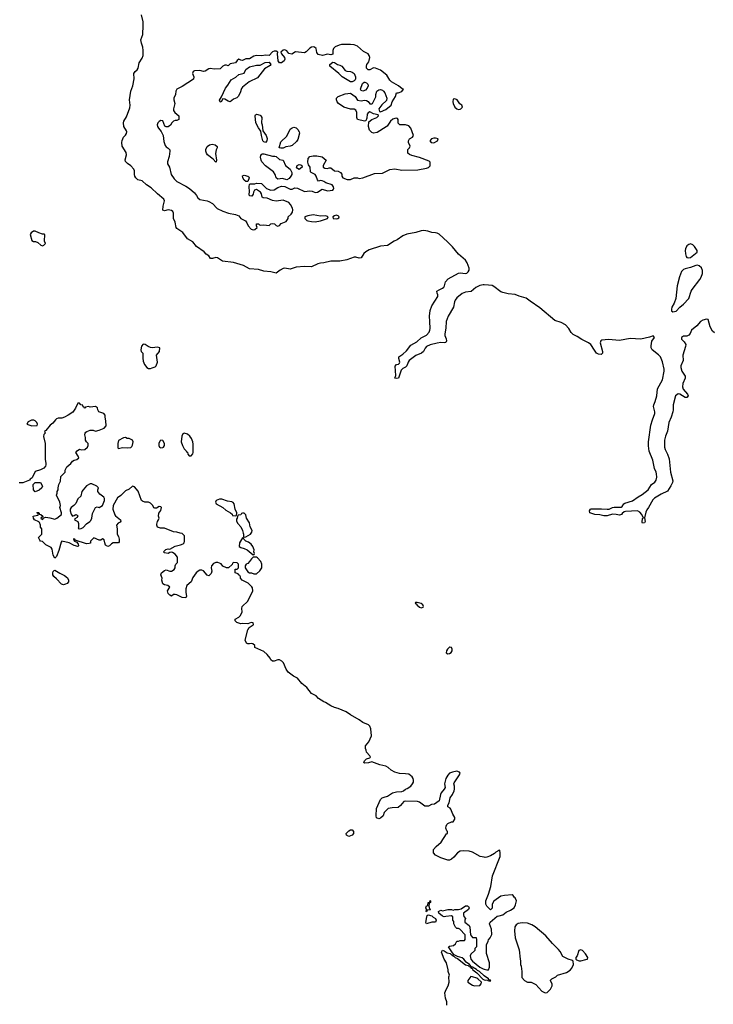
# Model space of a CAD drawing. Header units: inches. Extents: x 2380427 to 2580949, y 385907 to 546039.
# Tile 93 of 121: x 2504754 to 2512588, y 464681 to 475796. Entities that reach past the tile are written whole.
import ezdxf

# ---------------------------------------------------------------- set-up
doc = ezdxf.new("R2010")
doc.units = ezdxf.units.IN
doc.header["$MEASUREMENT"] = 0
for name, color, linetype in [('C5406', 7, 'Continuous'), ('C5407', 7, 'Continuous'), ('C5416', 7, 'Continuous'), ('C5417', 7, 'Continuous')]:
    doc.layers.add(name, color=color, linetype=linetype)

msp = doc.modelspace()

# ---------------------------------------------------------------- linework, layer by layer
at = {"layer": 'C5406', "color": 5, "elevation": 40}
for points in [[(2505855, 470000), (2505855, 469990), (2505870, 469962), (2505879, 469930), (2505877, 469903), (2505871, 469889), (2505810, 469889), (2505790, 469878), (2505770, 469855), (2505750, 469849), (2505725, 469865), (2505715, 469890), (2505710, 469926), (2505690, 469935), (2505670, 469922), (2505650, 469922), (2505590, 469946), (2505554, 469910), (2505552, 469888), (2505538, 469882), (2505510, 469879), (2505380, 469920), (2505375, 469930), (2505366, 469934), (2505362, 469930), (2505370, 469914), (2505378, 469918), (2505372, 469910), (2505399, 469899), (2505416, 469876), (2505419, 469861), (2505414, 469850), (2505411, 469849), (2505370, 469861), (2505312, 469892), (2505230, 469908), (2505221, 469899), (2505196, 469804), (2505170, 469738), (2505150, 469718), (2505133, 469753), (2505119, 469819), (2505110, 469838), (2505050, 469868), (2505010, 469906), (2504990, 469908), (2504980, 469920), (2504968, 469950), (2505006, 469990), (2505006, 470000)], [(2510000, 466341), (2509955, 466350), (2509870, 466397), (2509831, 466409), (2509767, 466413), (2509730, 466409), (2509698, 466390), (2509658, 466342), (2509630, 466318), (2509610, 466308), (2509590, 466308), (2509510, 466335), (2509450, 466366), (2509428, 466390), (2509428, 466430), (2509458, 466462), (2509515, 466510), (2509576, 466604), (2509586, 466610), (2509586, 466630), (2509578, 466638), (2509568, 466670), (2509569, 466691), (2509578, 466710), (2509590, 466722), (2509630, 466742), (2509650, 466742), (2509668, 466770), (2509668, 466790), (2509646, 466826), (2509623, 466883), (2509615, 466895), (2509589, 466909), (2509588, 466928), (2509603, 466957), (2509616, 467010), (2509644, 467050), (2509660, 467090), (2509665, 467110), (2509664, 467144), (2509657, 467170), (2509660, 467180), (2509722, 467270), (2509729, 467290), (2509722, 467302), (2509690, 467313), (2509642, 467302), (2509610, 467289), (2509590, 467269), (2509567, 467230), (2509552, 467170), (2509561, 467130), (2509550, 467109), (2509515, 467070), (2509506, 467050), (2509490, 466978), (2509439, 466941), (2509404, 466936), (2509370, 466918), (2509330, 466918), (2509270, 466962), (2509246, 466970), (2509107, 466973), (2509091, 466969), (2509056, 466924), (2509030, 466902), (2508960, 466900), (2508914, 466890), (2508872, 466848), (2508858, 466810), (2508830, 466782), (2508810, 466775), (2508785, 466785), (2508779, 466810), (2508784, 466890), (2508830, 466992), (2508849, 467011), (2508870, 467021), (2508910, 467031), (2508966, 467070), (2509010, 467081), (2509070, 467085), (2509089, 467091), (2509110, 467111), (2509130, 467118), (2509170, 467145), (2509192, 467168), (2509201, 467190), (2509203, 467210), (2509198, 467230), (2509186, 467250), (2509150, 467278), (2509110, 467284), (2509045, 467285), (2508990, 467301), (2508950, 467324), (2508916, 467356), (2508890, 467369), (2508823, 467383), (2508730, 467418), (2508694, 467406), (2508650, 467402), (2508642, 467410), (2508649, 467431), (2508670, 467451), (2508710, 467462), (2508715, 467470), (2508710, 467486), (2508670, 467526), (2508668, 467550), (2508658, 467570), (2508660, 467600), (2508696, 467644), (2508729, 467710), (2508721, 467790), (2508710, 467822), (2508695, 467835), (2508630, 467864), (2508590, 467894), (2508490, 467949), (2508441, 467981), (2508350, 468019), (2508308, 468030), (2508268, 468050), (2508209, 468089), (2508190, 468095), (2508130, 468135), (2508102, 468162), (2508049, 468189), (2507997, 468257), (2507941, 468301), (2507890, 468362), (2507846, 468386), (2507788, 468430), (2507764, 468464), (2507734, 468534), (2507715, 468555), (2507690, 468568), (2507670, 468569), (2507630, 468555), (2507610, 468555), (2507589, 468569), (2507582, 468590), (2507549, 468629), (2507510, 468662), (2507410, 468708), (2507408, 468730), (2507389, 468749), (2507370, 468755), (2507351, 468749), (2507330, 468749), (2507316, 468756), (2507302, 468790), (2507329, 468910), (2507346, 468934), (2507390, 468965), (2507393, 468970), (2507390, 468986), (2507370, 468992), (2507330, 468975), (2507270, 468979), (2507250, 468975), (2507208, 468990), (2507188, 469010), (2507188, 469030), (2507230, 469052), (2507248, 469070), (2507268, 469110), (2507262, 469150), (2507267, 469173), (2507330, 469232), (2507389, 469350), (2507382, 469382), (2507375, 469395), (2507334, 469434), (2507268, 469470), (2507249, 469490), (2507248, 469508), (2507242, 469522), (2507226, 469530), (2507222, 469542), (2507188, 469550), (2507187, 469593), (2507210, 469594), (2507226, 469610), (2507226, 469650), (2507210, 469666), (2507173, 469667), (2507158, 469662), (2507153, 469647), (2507114, 469610), (2507090, 469608), (2507050, 469628), (2507030, 469654), (2506991, 469669), (2506970, 469669), (2506944, 469656), (2506921, 469630), (2506916, 469610), (2506925, 469570), (2506915, 469545), (2506890, 469518), (2506870, 469526), (2506830, 469574), (2506810, 469581), (2506790, 469581), (2506768, 469572), (2506746, 469550), (2506710, 469498), (2506691, 469450), (2506642, 469410), (2506631, 469370), (2506631, 469331), (2506639, 469290), (2506630, 469268), (2506590, 469273), (2506530, 469304), (2506510, 469309), (2506490, 469308), (2506470, 469288), (2506450, 469298), (2506430, 469318), (2506422, 469350), (2506448, 469390), (2506426, 469410), (2506390, 469415), (2506369, 469429), (2506361, 469470), (2506364, 469490), (2506349, 469531), (2506355, 469550), (2506390, 469578), (2506410, 469585), (2506450, 469571), (2506469, 469571), (2506498, 469590), (2506509, 469610), (2506509, 469630), (2506518, 469650), (2506538, 469670), (2506538, 469730), (2506510, 469764), (2506480, 469780), (2506470, 469784), (2506450, 469782), (2506430, 469769), (2506390, 469778), (2506378, 469790), (2506406, 469814), (2506430, 469821), (2506450, 469818), (2506509, 469851), (2506570, 469867), (2506599, 469881), (2506610, 469892), (2506616, 469910), (2506614, 469970), (2506593, 469993), (2506590, 469994), (2506566, 470000)], [(2507278, 470000), (2507281, 469990), (2507282, 469962), (2507290, 469954), (2507310, 469958), (2507362, 469990), (2507369, 470000)], [(2510000, 465002), (2509949, 465050), (2509924, 465064), (2509915, 465075), (2509870, 465099), (2509860, 465100), (2509835, 465130), (2509797, 465157), (2509769, 465190), (2509750, 465204), (2509700, 465220), (2509661, 465241), (2509642, 465262), (2509598, 465330), (2509610, 465338), (2509654, 465346), (2509675, 465365), (2509690, 465394), (2509710, 465394), (2509730, 465402), (2509778, 465402), (2509787, 465413), (2509787, 465467), (2509726, 465530), (2509710, 465538), (2509690, 465538), (2509678, 465550), (2509658, 465590), (2509656, 465616), (2509646, 465630), (2509646, 465670), (2509630, 465678), (2509566, 465674), (2509550, 465669), (2509530, 465675), (2509488, 465710), (2509486, 465730), (2509510, 465742), (2509530, 465738), (2509590, 465751), (2509630, 465751), (2509650, 465742), (2509670, 465751), (2509710, 465751), (2509740, 465760), (2509790, 465791), (2509811, 465791), (2509824, 465784), (2509831, 465770), (2509822, 465750), (2509765, 465710), (2509765, 465690), (2509771, 465671), (2509791, 465650), (2509782, 465630), (2509782, 465610), (2509831, 465570), (2509838, 465550), (2509844, 465464), (2509870, 465434), (2509910, 465434), (2509914, 465410), (2509914, 465330), (2509894, 465310), (2509894, 465290), (2509850, 465246), (2509842, 465230), (2509845, 465210), (2509851, 465190), (2509868, 465168), (2509950, 465099), (2509990, 465081), (2510000, 465078)], [(2509578, 464670), (2509578, 464710), (2509562, 464750), (2509555, 464810), (2509569, 464850), (2509594, 464890), (2509604, 464930), (2509602, 464990), (2509609, 465010), (2509594, 465050), (2509594, 465070), (2509575, 465150), (2509549, 465190), (2509519, 465270), (2509529, 465291), (2509550, 465285), (2509582, 465262), (2509615, 465255), (2509630, 465241), (2509639, 465239), (2509645, 465230), (2509662, 465222), (2509672, 465210), (2509699, 465199), (2509790, 465127), (2509819, 465119), (2509830, 465107), (2509845, 465105), (2509850, 465094), (2509858, 465098), (2509852, 465090), (2509864, 465084), (2509871, 465070), (2509916, 465036), (2509986, 464966), (2510000, 464959)]]:
    msp.add_lwpolyline(points, dxfattribs=at)
for points in [[(2507270, 469946), (2507236, 469890), (2507231, 469850), (2507250, 469836), (2507290, 469826), (2507322, 469810), (2507390, 469754), (2507402, 469758), (2507406, 469770), (2507398, 469790), (2507402, 469810), (2507389, 469849), (2507370, 469875), (2507339, 469899), (2507308, 469910), (2507286, 469930), (2507282, 469942)], [(2507430, 469728), (2507390, 469728), (2507371, 469709), (2507350, 469678), (2507330, 469658), (2507312, 469648), (2507302, 469630), (2507302, 469610), (2507330, 469562), (2507350, 469552), (2507371, 469551), (2507400, 469540), (2507430, 469542), (2507465, 469575), (2507489, 469610), (2507489, 469650), (2507478, 469678), (2507440, 469720)], [(2505250, 469418), (2505225, 469425), (2505170, 469485), (2505140, 469510), (2505127, 469530), (2505127, 469550), (2505132, 469568), (2505142, 469578), (2505150, 469583), (2505208, 469548), (2505262, 469522), (2505295, 469495), (2505306, 469470), (2505305, 469450), (2505289, 469431), (2505270, 469423)], [(2509245, 469215), (2509225, 469215), (2509222, 469210), (2509239, 469199), (2509241, 469190), (2509270, 469164), (2509290, 469156), (2509310, 469165), (2509315, 469170), (2509309, 469190), (2509290, 469204)], [(2509613, 468713), (2509610, 468713), (2509587, 468690), (2509576, 468670), (2509571, 468650), (2509590, 468639), (2509610, 468641), (2509629, 468651), (2509639, 468670), (2509639, 468690), (2509630, 468708)], [(2508470, 466575), (2508444, 466590), (2508443, 466610), (2508470, 466639), (2508490, 466650), (2508510, 466650), (2508525, 466630), (2508524, 466610), (2508510, 466589)], [(2509350, 465726), (2509346, 465730), (2509348, 465750), (2509342, 465770), (2509350, 465794), (2509362, 465798), (2509368, 465830), (2509386, 465834), (2509390, 465852), (2509394, 465850), (2509392, 465830), (2509378, 465822), (2509374, 465790), (2509382, 465762), (2509394, 465750), (2509390, 465746), (2509358, 465742)], [(2509350, 465588), (2509343, 465603), (2509353, 465667), (2509356, 465684), (2509368, 465692), (2509410, 465678), (2509424, 465664), (2509451, 465650), (2509458, 465630), (2509450, 465609), (2509408, 465608)], [(2509850, 464995), (2509814, 464950), (2509814, 464930), (2509870, 464898), (2509890, 464891), (2509950, 464894), (2509967, 464913), (2509968, 464930), (2509930, 464969), (2509916, 464976), (2509870, 464993)]]:
    msp.add_lwpolyline(points, close=True, dxfattribs=at)
at = {"layer": 'C5407', "color": 5}
for points, elevation in [([(2510000, 472803), (2509990, 472803), (2509950, 472794), (2509906, 472774), (2509853, 472727), (2509790, 472720), (2509750, 472704), (2509690, 472656), (2509671, 472630), (2509664, 472610), (2509654, 472550), (2509595, 472450), (2509570, 472390), (2509567, 472313), (2509555, 472250), (2509555, 472230), (2509570, 472192), (2509573, 472170), (2509567, 472153), (2509550, 472148), (2509510, 472151), (2509470, 472146), (2509390, 472127), (2509350, 472108), (2509333, 472087), (2509313, 472050), (2509294, 472030), (2509230, 472004), (2509152, 471948), (2509140, 471930), (2509126, 471890), (2509110, 471874), (2509080, 471860), (2509062, 471838), (2509031, 471749), (2509010, 471744), (2508990, 471748), (2509002, 471778), (2508995, 471885), (2509010, 471902), (2509032, 471908), (2509043, 471917), (2509046, 471930), (2509036, 471970), (2509038, 471990), (2509081, 472019), (2509122, 472058), (2509170, 472120), (2509241, 472159), (2509290, 472203), (2509350, 472236), (2509380, 472270), (2509388, 472290), (2509390, 472310), (2509388, 472390), (2509381, 472450), (2509390, 472512), (2509410, 472567), (2509478, 472670), (2509478, 472690), (2509469, 472710), (2509467, 472730), (2509492, 472748), (2509530, 472765), (2509543, 472777), (2509552, 472790), (2509565, 472835), (2509594, 472870), (2509710, 472934), (2509730, 472937), (2509790, 472931), (2509804, 472936), (2509821, 472950), (2509831, 472970), (2509829, 472990), (2509808, 473050), (2509790, 473081), (2509709, 473149), (2509644, 473230), (2509587, 473290), (2509490, 473373), (2509470, 473385), (2509450, 473391), (2509410, 473392), (2509362, 473410), (2509317, 473417), (2509290, 473414), (2509230, 473395), (2509127, 473373), (2509083, 473357), (2509018, 473310), (2508985, 473295), (2508910, 473248), (2508830, 473239), (2508702, 473198), (2508663, 473177), (2508642, 473158), (2508610, 473106), (2508590, 473104), (2508550, 473115), (2508530, 473115), (2508450, 473087), (2508370, 473070), (2508270, 473070), (2508190, 473050), (2508150, 473048), (2508121, 473039), (2508050, 473007), (2507969, 473009), (2507877, 473003), (2507810, 472980), (2507750, 472990), (2507730, 472986), (2507696, 472970), (2507650, 472933), (2507590, 472948), (2507510, 472958), (2507450, 472976), (2507350, 472985), (2507280, 473020), (2507170, 473056), (2507045, 473070), (2506990, 473107), (2506970, 473110), (2506930, 473099), (2506910, 473102), (2506889, 473130), (2506859, 473150), (2506837, 473177), (2506750, 473235), (2506708, 473288), (2506650, 473322), (2506595, 473395), (2506530, 473437), (2506523, 473450), (2506510, 473510), (2506492, 473550), (2506492, 473612), (2506485, 473630), (2506470, 473641), (2506430, 473649), (2506390, 473639), (2506370, 473646), (2506375, 473690), (2506390, 473750), (2506381, 473770), (2506310, 473829), (2506238, 473898), (2506186, 473930), (2506136, 473976), (2506090, 473989), (2506066, 474010), (2506053, 474030), (2506049, 474050), (2506052, 474090), (2506044, 474110), (2506010, 474147), (2505970, 474174), (2505950, 474194), (2505945, 474215), (2505962, 474270), (2505955, 474295), (2505913, 474370), (2505908, 474408), (2505910, 474431), (2505926, 474470), (2505950, 474491), (2505962, 474510), (2505965, 474530), (2505961, 474541), (2505930, 474589), (2505926, 474630), (2505929, 474650), (2505959, 474701), (2505998, 474802), (2506000, 474830), (2505993, 474890), (2506010, 474990), (2506032, 475050), (2506047, 475130), (2506043, 475190), (2506057, 475210), (2506081, 475230), (2506093, 475250), (2506104, 475310), (2506137, 475363), (2506147, 475393), (2506148, 475450), (2506144, 475484), (2506130, 475530), (2506124, 475570), (2506144, 475630), (2506150, 475730), (2506149, 475770), (2506130, 475850)], 20), ([(2505006, 470000), (2505006, 470050), (2504988, 470068), (2504988, 470090), (2504979, 470119), (2504969, 470129), (2504922, 470150), (2504909, 470170), (2504906, 470190), (2504956, 470204), (2504966, 470210), (2504962, 470222), (2504946, 470230), (2504950, 470234), (2504968, 470232), (2504974, 470226), (2504974, 470214), (2504994, 470210), (2505014, 470190), (2505014, 470186), (2504994, 470170), (2505010, 470154), (2505026, 470174), (2505050, 470181), (2505094, 470174), (2505150, 470156), (2505172, 470168), (2505228, 470210), (2505228, 470230), (2505209, 470290), (2505214, 470310), (2505209, 470350), (2505168, 470430), (2505178, 470450), (2505178, 470470), (2505188, 470490), (2505188, 470510), (2505198, 470550), (2505215, 470585), (2505220, 470640), (2505266, 470690), (2505268, 470710), (2505288, 470750), (2505330, 470785), (2505350, 470811), (2505370, 470824), (2505398, 470830), (2505422, 470850), (2505415, 470870), (2505389, 470910), (2505402, 470930), (2505430, 470946), (2505450, 470941), (2505490, 470945), (2505519, 470970), (2505529, 470990), (2505529, 471010), (2505510, 471029), (2505499, 471050), (2505498, 471078), (2505489, 471110), (2505494, 471130), (2505501, 471139), (2505512, 471148), (2505550, 471162), (2505583, 471163), (2505610, 471151), (2505650, 471161), (2505710, 471186), (2505729, 471210), (2505728, 471268), (2505718, 471310), (2505718, 471330), (2505706, 471350), (2505649, 471370), (2505635, 471390), (2505633, 471413), (2505609, 471429), (2505550, 471422), (2505530, 471428), (2505498, 471422), (2505494, 471410), (2505486, 471410), (2505482, 471422), (2505470, 471426), (2505466, 471446), (2505446, 471450), (2505430, 471466), (2505410, 471466), (2505386, 471410), (2505355, 471365), (2505302, 471330), (2505262, 471310), (2505230, 471299), (2505190, 471298), (2505171, 471289), (2505160, 471280), (2505130, 471242), (2505100, 471220), (2505050, 471158), (2505034, 471150), (2505042, 471130), (2505027, 471113), (2505023, 471090), (2505042, 471010), (2505043, 470830), (2505051, 470790), (2505051, 470770), (2505045, 470755), (2505025, 470735), (2504990, 470715), (2504930, 470695), (2504896, 470624), (2504874, 470610), (2504864, 470596), (2504790, 470568), (2504749, 470569)], 40), ([(2506566, 470000), (2506530, 470009), (2506493, 470013), (2506390, 470055), (2506344, 470056), (2506309, 470069), (2506302, 470090), (2506303, 470103), (2506309, 470130), (2506322, 470150), (2506328, 470170), (2506322, 470190), (2506327, 470227), (2506350, 470254), (2506355, 470290), (2506350, 470298), (2506330, 470302), (2506300, 470280), (2506280, 470280), (2506270, 470286), (2506258, 470310), (2506230, 470338), (2506208, 470348), (2506169, 470349), (2506140, 470360), (2506129, 470369), (2506094, 470474), (2506050, 470522), (2506030, 470529), (2505990, 470498), (2505950, 470478), (2505896, 470424), (2505860, 470400), (2505811, 470310), (2505807, 470270), (2505827, 470207), (2505835, 470195), (2505891, 470151), (2505895, 470135), (2505890, 470122), (2505866, 470114), (2505846, 470090), (2505855, 470050), (2505855, 470000)], 40), ([(2507369, 470000), (2507375, 470010), (2507379, 470030), (2507359, 470070), (2507350, 470118), (2507315, 470170), (2507310, 470206), (2507290, 470226), (2507270, 470226), (2507258, 470222), (2507250, 470206), (2507218, 470202), (2507212, 470170), (2507202, 470158), (2507204, 470136), (2507216, 470110), (2507250, 470070), (2507271, 470030), (2507278, 470000)], 40)]:
    msp.add_lwpolyline(points, dxfattribs=dict(at, elevation=elevation))
for points, elevation in [([(2508390, 475516), (2508361, 475510), (2508316, 475490), (2508298, 475470), (2508291, 475450), (2508290, 475406), (2508270, 475399), (2508230, 475407), (2508173, 475393), (2508124, 475404), (2508110, 475426), (2508102, 475470), (2508085, 475485), (2508070, 475489), (2508050, 475486), (2508030, 475473), (2507990, 475432), (2507970, 475421), (2507870, 475432), (2507826, 475406), (2507795, 475415), (2507770, 475443), (2507750, 475456), (2507730, 475453), (2507702, 475430), (2507711, 475410), (2507746, 475370), (2507747, 475350), (2507741, 475330), (2507710, 475309), (2507690, 475309), (2507675, 475330), (2507664, 475410), (2507668, 475430), (2507650, 475439), (2507630, 475441), (2507608, 475432), (2507570, 475393), (2507530, 475397), (2507490, 475389), (2507430, 475392), (2507397, 475383), (2507350, 475355), (2507310, 475353), (2507270, 475337), (2507250, 475339), (2507230, 475349), (2507210, 475335), (2507190, 475309), (2507130, 475298), (2507110, 475275), (2507090, 475281), (2507070, 475281), (2507047, 475270), (2507017, 475243), (2506950, 475236), (2506910, 475244), (2506890, 475242), (2506850, 475216), (2506830, 475213), (2506790, 475224), (2506730, 475219), (2506712, 475210), (2506705, 475190), (2506721, 475150), (2506717, 475123), (2506590, 475041), (2506527, 475010), (2506519, 474990), (2506515, 474950), (2506496, 474910), (2506495, 474890), (2506507, 474850), (2506491, 474790), (2506491, 474771), (2506508, 474748), (2506551, 474710), (2506551, 474669), (2506530, 474658), (2506510, 474658), (2506490, 474649), (2506471, 474630), (2506456, 474604), (2506430, 474587), (2506410, 474585), (2506393, 474593), (2506370, 474654), (2506350, 474657), (2506330, 474645), (2506315, 474630), (2506308, 474610), (2506311, 474590), (2506322, 474570), (2506352, 474532), (2506376, 474490), (2506382, 474422), (2506396, 474376), (2506410, 474359), (2506430, 474347), (2506448, 474328), (2506451, 474310), (2506444, 474250), (2506425, 474190), (2506425, 474170), (2506445, 474130), (2506466, 474050), (2506500, 474000), (2506530, 473971), (2506630, 473917), (2506671, 473890), (2506730, 473843), (2506752, 473812), (2506765, 473785), (2506788, 473768), (2506870, 473753), (2506890, 473744), (2506930, 473721), (2506985, 473665), (2507050, 473636), (2507111, 473611), (2507190, 473595), (2507230, 473581), (2507253, 473553), (2507304, 473524), (2507321, 473501), (2507336, 473470), (2507370, 473431), (2507390, 473425), (2507410, 473427), (2507438, 473450), (2507428, 473470), (2507430, 473492), (2507450, 473491), (2507461, 473481), (2507477, 473477), (2507510, 473479), (2507570, 473471), (2507590, 473491), (2507610, 473496), (2507632, 473490), (2507650, 473472), (2507670, 473465), (2507690, 473472), (2507706, 473494), (2507762, 473518), (2507787, 473553), (2507788, 473570), (2507820, 473600), (2507837, 473623), (2507839, 473650), (2507835, 473670), (2507814, 473710), (2507792, 473732), (2507730, 473757), (2507650, 473749), (2507610, 473755), (2507550, 473780), (2507504, 473784), (2507494, 473794), (2507485, 473830), (2507472, 473850), (2507430, 473878), (2507406, 473870), (2507395, 473850), (2507390, 473826), (2507376, 473804), (2507350, 473808), (2507345, 473825), (2507349, 473851), (2507347, 473913), (2507350, 473934), (2507358, 473942), (2507410, 473944), (2507430, 473951), (2507485, 473945), (2507497, 473937), (2507541, 473890), (2507590, 473873), (2507630, 473877), (2507670, 473903), (2507710, 473916), (2507750, 473912), (2507810, 473882), (2507830, 473882), (2507863, 473897), (2507890, 473895), (2507970, 473857), (2508030, 473865), (2508059, 473859), (2508090, 473845), (2508118, 473850), (2508170, 473882), (2508230, 473865), (2508290, 473872), (2508299, 473881), (2508302, 473890), (2508297, 473910), (2508282, 473930), (2508210, 473953), (2508189, 473970), (2508170, 473978), (2508150, 473979), (2508130, 473974), (2508117, 473990), (2508104, 474030), (2508090, 474049), (2508046, 474070), (2508038, 474078), (2508035, 474130), (2508017, 474157), (2508009, 474189), (2508013, 474230), (2508030, 474250), (2508070, 474259), (2508110, 474259), (2508170, 474246), (2508214, 474210), (2508182, 474150), (2508182, 474130), (2508201, 474121), (2508230, 474116), (2508250, 474125), (2508270, 474122), (2508310, 474091), (2508350, 474087), (2508378, 474070), (2508391, 474051), (2508391, 474030), (2508405, 474010), (2508451, 473991), (2508490, 473991), (2508530, 474011), (2508569, 474011), (2508590, 474005), (2508630, 474011), (2508761, 474059), (2508850, 474064), (2508934, 474106), (2508990, 474111), (2509070, 474096), (2509250, 474102), (2509350, 474121), (2509370, 474127), (2509390, 474146), (2509390, 474186), (2509389, 474189), (2509378, 474198), (2509270, 474241), (2509183, 474263), (2509155, 474275), (2509138, 474290), (2509138, 474330), (2509158, 474350), (2509166, 474370), (2509146, 474410), (2509146, 474430), (2509158, 474450), (2509189, 474471), (2509202, 474490), (2509172, 474570), (2509150, 474598), (2509110, 474610), (2509048, 474610), (2509029, 474629), (2509029, 474670), (2509020, 474680), (2509010, 474684), (2508990, 474681), (2508970, 474673), (2508941, 474650), (2508905, 474595), (2508895, 474585), (2508790, 474523), (2508750, 474514), (2508730, 474524), (2508705, 474550), (2508694, 474590), (2508698, 474642), (2508732, 474668), (2508786, 474690), (2508806, 474710), (2508802, 474722), (2508750, 474735), (2508710, 474757), (2508690, 474744), (2508679, 474730), (2508676, 474684), (2508665, 474655), (2508650, 474649), (2508570, 474669), (2508561, 474690), (2508561, 474750), (2508550, 474773), (2508530, 474785), (2508490, 474787), (2508414, 474810), (2508355, 474850), (2508338, 474870), (2508332, 474890), (2508332, 474910), (2508350, 474930), (2508430, 474960), (2508490, 474966), (2508542, 474930), (2508570, 474886), (2508610, 474879), (2508650, 474886), (2508670, 474885), (2508690, 474872), (2508710, 474846), (2508733, 474847), (2508738, 474850), (2508776, 474924), (2508778, 474950), (2508789, 474990), (2508810, 475005), (2508830, 475008), (2508850, 475002), (2508864, 474990), (2508877, 474970), (2508899, 474910), (2508896, 474884), (2508845, 474835), (2508812, 474790), (2508818, 474758), (2508830, 474754), (2508890, 474781), (2508948, 474830), (2508962, 474870), (2508999, 474930), (2509009, 474971), (2509030, 474971), (2509070, 474987), (2509088, 475010), (2509075, 475015), (2509033, 475050), (2508954, 475094), (2508934, 475114), (2508901, 475170), (2508830, 475225), (2508771, 475249), (2508750, 475253), (2508710, 475230), (2508689, 475230), (2508672, 475250), (2508670, 475270), (2508675, 475290), (2508698, 475322), (2508703, 475337), (2508707, 475370), (2508702, 475390), (2508690, 475410), (2508638, 475438), (2508570, 475499), (2508532, 475512), (2508490, 475515)], 20), ([(2507130, 474869), (2507110, 474875), (2507070, 474899), (2507050, 474902), (2507043, 474897), (2507030, 474865), (2507018, 474870), (2507009, 474889), (2507034, 474926), (2507078, 475022), (2507105, 475055), (2507144, 475116), (2507194, 475146), (2507230, 475176), (2507289, 475191), (2507308, 475232), (2507350, 475263), (2507430, 475281), (2507470, 475283), (2507526, 475314), (2507570, 475318), (2507591, 475290), (2507582, 475278), (2507519, 475241), (2507439, 475141), (2507346, 475094), (2507270, 475035), (2507260, 475020), (2507244, 474970), (2507223, 474930), (2507206, 474914), (2507170, 474900)], 20), ([(2508510, 475093), (2508490, 475095), (2508395, 475150), (2508359, 475190), (2508258, 475270), (2508258, 475290), (2508290, 475318), (2508310, 475311), (2508342, 475290), (2508370, 475284), (2508393, 475273), (2508430, 475221), (2508450, 475214), (2508490, 475213), (2508510, 475203), (2508530, 475187), (2508545, 475150), (2508547, 475130), (2508543, 475117), (2508530, 475104)], 20), ([(2508630, 474988), (2508610, 474998), (2508602, 475010), (2508624, 475076), (2508646, 475090), (2508654, 475090), (2508670, 475085), (2508685, 475070), (2508690, 475050), (2508677, 475023), (2508658, 475002)], 20), ([(2509670, 474904), (2509650, 474898), (2509645, 474870), (2509648, 474850), (2509668, 474810), (2509690, 474788), (2509710, 474784), (2509730, 474787), (2509738, 474790), (2509755, 474810), (2509748, 474830), (2509726, 474846), (2509695, 474890)], 20), ([(2507530, 474409), (2507510, 474419), (2507501, 474430), (2507484, 474490), (2507477, 474537), (2507450, 474574), (2507421, 474630), (2507413, 474710), (2507417, 474723), (2507430, 474730), (2507470, 474719), (2507479, 474710), (2507488, 474690), (2507484, 474630), (2507491, 474610), (2507500, 474540), (2507536, 474490), (2507550, 474454), (2507546, 474430)], 20), ([(2507704, 474344), (2507686, 474350), (2507704, 474416), (2507770, 474483), (2507810, 474559), (2507830, 474576), (2507850, 474583), (2507877, 474577), (2507896, 474556), (2507911, 474531), (2507914, 474514), (2507896, 474444), (2507880, 474420), (2507830, 474376), (2507810, 474367), (2507759, 474361), (2507730, 474345)], 20), ([(2506970, 474189), (2506941, 474221), (2506877, 474270), (2506863, 474290), (2506856, 474310), (2506857, 474330), (2506870, 474365), (2506898, 474382), (2506929, 474391), (2506962, 474382), (2506985, 474365), (2506986, 474350), (2506974, 474326), (2506966, 474286), (2506978, 474210), (2506974, 474190)], 20), ([(2509450, 474459), (2509430, 474457), (2509405, 474450), (2509386, 474430), (2509402, 474410), (2509430, 474407), (2509474, 474430), (2509482, 474450)], 20), ([(2507610, 474256), (2507637, 474257), (2507650, 474252), (2507690, 474217), (2507730, 474210), (2507755, 474150), (2507810, 474110), (2507827, 474070), (2507826, 474050), (2507816, 474030), (2507796, 474004), (2507770, 473989), (2507723, 474003), (2507670, 473994), (2507650, 474009), (2507639, 474050), (2507619, 474079), (2507530, 474146), (2507489, 474190), (2507480, 474210), (2507475, 474245), (2507476, 474264), (2507484, 474276), (2507490, 474281), (2507510, 474282)], 20), ([(2507910, 474104), (2507890, 474115), (2507881, 474130), (2507883, 474137), (2507889, 474151), (2507910, 474161), (2507930, 474158), (2507942, 474150), (2507945, 474130)], 20), ([(2507330, 473968), (2507310, 473969), (2507290, 473984), (2507274, 474010), (2507270, 474034), (2507290, 474041), (2507331, 474031), (2507341, 474021), (2507346, 474010)], 20), ([(2508070, 473592), (2508010, 473583), (2507976, 473570), (2507975, 473550), (2507996, 473530), (2508010, 473524), (2508050, 473516), (2508090, 473515), (2508150, 473524), (2508229, 473550), (2508238, 473570), (2508210, 473583), (2508150, 473578)], 20), ([(2508330, 473588), (2508310, 473582), (2508292, 473570), (2508294, 473550), (2508330, 473547), (2508346, 473550), (2508359, 473561), (2508362, 473570), (2508350, 473582)], 20), ([(2504930, 473409), (2504910, 473409), (2504882, 473390), (2504871, 473370), (2504890, 473302), (2504910, 473292), (2504931, 473291), (2504960, 473280), (2504994, 473250), (2505010, 473242), (2505026, 473250), (2505046, 473270), (2505036, 473296), (2505038, 473370), (2505030, 473375), (2505010, 473375), (2504970, 473389)], 40), ([(2506147, 472133), (2506131, 472110), (2506121, 472070), (2506126, 472050), (2506145, 472030), (2506144, 471976), (2506150, 471942), (2506165, 471905), (2506191, 471870), (2506210, 471859), (2506230, 471859), (2506250, 471866), (2506283, 471877), (2506295, 471890), (2506309, 471931), (2506299, 472010), (2506334, 472050), (2506338, 472090), (2506310, 472101), (2506250, 472093), (2506230, 472095), (2506205, 472105), (2506170, 472129)], 40), ([(2504914, 471274), (2504886, 471274), (2504850, 471258), (2504834, 471230), (2504890, 471211), (2504950, 471214), (2504955, 471230), (2504948, 471250), (2504930, 471268)], 40), ([(2505950, 471078), (2505925, 471075), (2505870, 471046), (2505863, 471010), (2505862, 470970), (2505862, 470962), (2505870, 470954), (2505915, 470965), (2505970, 470963), (2506010, 470967), (2506022, 470978), (2506030, 470994), (2506034, 471030), (2506029, 471049), (2505990, 471068), (2505968, 471068)], 40), ([(2506610, 471129), (2506598, 471122), (2506585, 471095), (2506578, 471030), (2506591, 470991), (2506611, 470951), (2506634, 470930), (2506638, 470918), (2506650, 470914), (2506654, 470890), (2506670, 470874), (2506690, 470874), (2506710, 470894), (2506715, 470910), (2506714, 471006), (2506709, 471031), (2506696, 471070), (2506676, 471096), (2506650, 471116)], 40), ([(2506350, 471048), (2506340, 471040), (2506324, 471016), (2506325, 470990), (2506334, 470970), (2506350, 470962), (2506370, 470965), (2506378, 470970), (2506388, 470990), (2506388, 471010), (2506370, 471046)], 40), ([(2504930, 470468), (2504909, 470489), (2504906, 470550), (2504928, 470572), (2504990, 470572), (2505011, 470530), (2505005, 470510), (2504974, 470486)], 40), ([(2505570, 470558), (2505550, 470555), (2505510, 470533), (2505471, 470490), (2505457, 470470), (2505443, 470417), (2505411, 470389), (2505387, 470333), (2505365, 470310), (2505336, 470290), (2505324, 470270), (2505324, 470250), (2505335, 470215), (2505350, 470192), (2505370, 470198), (2505390, 470211), (2505404, 470204), (2505410, 470194), (2505404, 470176), (2505378, 470162), (2505374, 470150), (2505410, 470132), (2505419, 470110), (2505417, 470063), (2505413, 470053), (2505430, 470047), (2505450, 470051), (2505470, 470064), (2505510, 470105), (2505547, 470133), (2505557, 470143), (2505567, 470170), (2505577, 470223), (2505609, 470291), (2505630, 470298), (2505650, 470291), (2505688, 470310), (2505712, 470370), (2505713, 470390), (2505706, 470406), (2505658, 470438), (2505638, 470470), (2505638, 470490), (2505646, 470510), (2505626, 470530)], 40), ([(2507010, 470384), (2506972, 470370), (2506965, 470350), (2506972, 470330), (2507048, 470288), (2507081, 470261), (2507134, 470230), (2507153, 470213), (2507158, 470198), (2507190, 470194), (2507202, 470198), (2507206, 470230), (2507189, 470269), (2507177, 470330), (2507166, 470346), (2507150, 470354), (2507101, 470361), (2507037, 470383)], 40)]:
    msp.add_lwpolyline(points, close=True, dxfattribs=dict(at, elevation=elevation))
at = {"layer": 'C5416', "color": 5, "elevation": 40}
for points in [[(2510000, 465078), (2510030, 465071), (2510048, 465072), (2510060, 465100), (2510062, 465150), (2510027, 465253), (2510026, 465330), (2510028, 465352), (2510047, 465393), (2510048, 465410), (2510068, 465430), (2510088, 465470), (2510082, 465530), (2510062, 465590), (2510068, 465610), (2510145, 465675), (2510170, 465678), (2510210, 465691), (2510250, 465721), (2510297, 465743), (2510338, 465770), (2510355, 465805), (2510364, 465850), (2510350, 465882), (2510338, 465890), (2510328, 465910), (2510317, 465917), (2510231, 465911), (2510190, 465901), (2510110, 465844), (2510091, 465810), (2510090, 465766), (2510072, 465748), (2510030, 465790), (2510019, 465810), (2510017, 465850), (2510050, 465925), (2510074, 466010), (2510095, 466130), (2510179, 466350), (2510182, 466390), (2510176, 466416), (2510170, 466426), (2510164, 466416), (2510130, 466399), (2510115, 466385), (2510070, 466356), (2510030, 466341), (2510010, 466340), (2510000, 466341)], [(2510000, 464959), (2510010, 464955), (2510037, 464957), (2510042, 464950), (2510054, 464946), (2510075, 464945), (2510070, 464953), (2510055, 464955), (2510049, 464970), (2510001, 465001), (2510000, 465002)]]:
    msp.add_lwpolyline(points, dxfattribs=at)
for points in [[(2510430, 465600), (2510385, 465595), (2510363, 465577), (2510346, 465554), (2510341, 465510), (2510351, 465430), (2510395, 465295), (2510405, 465190), (2510411, 465170), (2510411, 465130), (2510418, 465110), (2510425, 465050), (2510424, 464984), (2510454, 464950), (2510490, 464932), (2510531, 464931), (2510585, 464905), (2510651, 464831), (2510690, 464812), (2510710, 464814), (2510748, 464852), (2510768, 464890), (2510768, 464910), (2510748, 464950), (2510750, 464954), (2510766, 464970), (2510810, 464992), (2510829, 465011), (2510930, 465041), (2510970, 465066), (2510989, 465090), (2511009, 465130), (2511007, 465167), (2510996, 465176), (2510950, 465189), (2510890, 465222), (2510859, 465279), (2510840, 465300), (2510770, 465369), (2510695, 465455), (2510576, 465556), (2510538, 465578), (2510490, 465596)], [(2511090, 465295), (2511071, 465289), (2511052, 465228), (2511034, 465210), (2511034, 465190), (2511042, 465182), (2511073, 465173), (2511092, 465172), (2511150, 465185), (2511168, 465192), (2511169, 465210), (2511145, 465250), (2511110, 465289)]]:
    msp.add_lwpolyline(points, close=True, dxfattribs=at)
at = {"layer": 'C5417', "color": 5, "elevation": 20}
for points in [[(2512330, 473264), (2512310, 473258), (2512290, 473242), (2512274, 473210), (2512269, 473190), (2512272, 473152), (2512282, 473122), (2512290, 473111), (2512310, 473107), (2512330, 473113), (2512350, 473126), (2512404, 473170), (2512404, 473190), (2512375, 473235), (2512355, 473255)], [(2512410, 473024), (2512390, 473022), (2512330, 472997), (2512270, 472985), (2512250, 472975), (2512230, 472955), (2512206, 472894), (2512180, 472790), (2512164, 472650), (2512144, 472596), (2512120, 472550), (2512116, 472530), (2512117, 472510), (2512130, 472497), (2512170, 472506), (2512209, 472551), (2512250, 472584), (2512313, 472647), (2512337, 472730), (2512348, 472750), (2512437, 472863), (2512452, 472889), (2512466, 472930), (2512465, 472965), (2512454, 472994), (2512430, 473017)]]:
    msp.add_lwpolyline(points, close=True, dxfattribs=at)
msp.add_lwpolyline([(2512602, 472262), (2512579, 472279), (2512554, 472330), (2512530, 472410), (2512510, 472417), (2512470, 472405), (2512442, 472390), (2512401, 472339), (2512342, 472290), (2512326, 472254), (2512310, 472235), (2512290, 472225), (2512250, 472222), (2512228, 472210), (2512230, 472190), (2512260, 472160), (2512276, 472130), (2512275, 472105), (2512245, 472010), (2512247, 471950), (2512222, 471890), (2512220, 471870), (2512232, 471830), (2512270, 471770), (2512270, 471750), (2512243, 471690), (2512239, 471650), (2512247, 471627), (2512298, 471570), (2512305, 471550), (2512290, 471531), (2512270, 471531), (2512210, 471568), (2512190, 471571), (2512161, 471550), (2512134, 471450), (2512135, 471390), (2512131, 471370), (2512111, 471309), (2512085, 471250), (2512072, 471150), (2512047, 471093), (2512036, 471050), (2512036, 470970), (2512043, 470943), (2512071, 470891), (2512090, 470837), (2512106, 470690), (2512129, 470591), (2512127, 470570), (2512110, 470533), (2512070, 470474), (2511999, 470441), (2511924, 470396), (2511904, 470376), (2511857, 470290), (2511837, 470263), (2511825, 470235), (2511812, 470172), (2511819, 470130), (2511810, 470117), (2511790, 470113), (2511783, 470123), (2511790, 470165), (2511798, 470170), (2511781, 470210), (2511758, 470238), (2511731, 470251), (2511596, 470244), (2511580, 470240), (2511557, 470223), (2511550, 470210), (2511530, 470202), (2511490, 470212), (2511450, 470215), (2511390, 470194), (2511350, 470194), (2511306, 470206), (2511248, 470210), (2511195, 470230), (2511189, 470250), (2511202, 470270), (2511210, 470273), (2511326, 470274), (2511390, 470270), (2511410, 470272), (2511450, 470290), (2511470, 470294), (2511546, 470294), (2511558, 470302), (2511576, 470330), (2511590, 470338), (2511677, 470363), (2511740, 470410), (2511784, 470436), (2511851, 470489), (2511888, 470550), (2511926, 470574), (2511943, 470597), (2511949, 470630), (2511945, 470670), (2511941, 470690), (2511922, 470730), (2511904, 470824), (2511864, 470924), (2511856, 470984), (2511856, 471030), (2511883, 471217), (2511901, 471279), (2511929, 471350), (2511928, 471370), (2511914, 471430), (2511918, 471450), (2511933, 471487), (2511949, 471550), (2511959, 471630), (2512013, 471730), (2512032, 471830), (2512032, 471850), (2512013, 471933), (2511991, 471991), (2511970, 472014), (2511898, 472070), (2511887, 472090), (2511885, 472115), (2511893, 472167), (2511922, 472210), (2511910, 472228), (2511868, 472212), (2511770, 472190), (2511650, 472198), (2511530, 472175), (2511406, 472186), (2511330, 472178), (2511319, 472170), (2511309, 472149), (2511337, 472050), (2511336, 472030), (2511322, 472018), (2511290, 472019), (2511270, 472033), (2511245, 472065), (2511206, 472130), (2511177, 472150), (2511104, 472184), (2511050, 472220), (2511004, 472244), (2510984, 472264), (2510955, 472310), (2510920, 472350), (2510870, 472377), (2510799, 472399), (2510630, 472544), (2510518, 472618), (2510474, 472654), (2510395, 472675), (2510350, 472694), (2510270, 472701), (2510210, 472715), (2510190, 472725), (2510110, 472785), (2510090, 472794), (2510050, 472801), (2510000, 472803)], dxfattribs=at)

doc.saveas('drawing.dxf')
